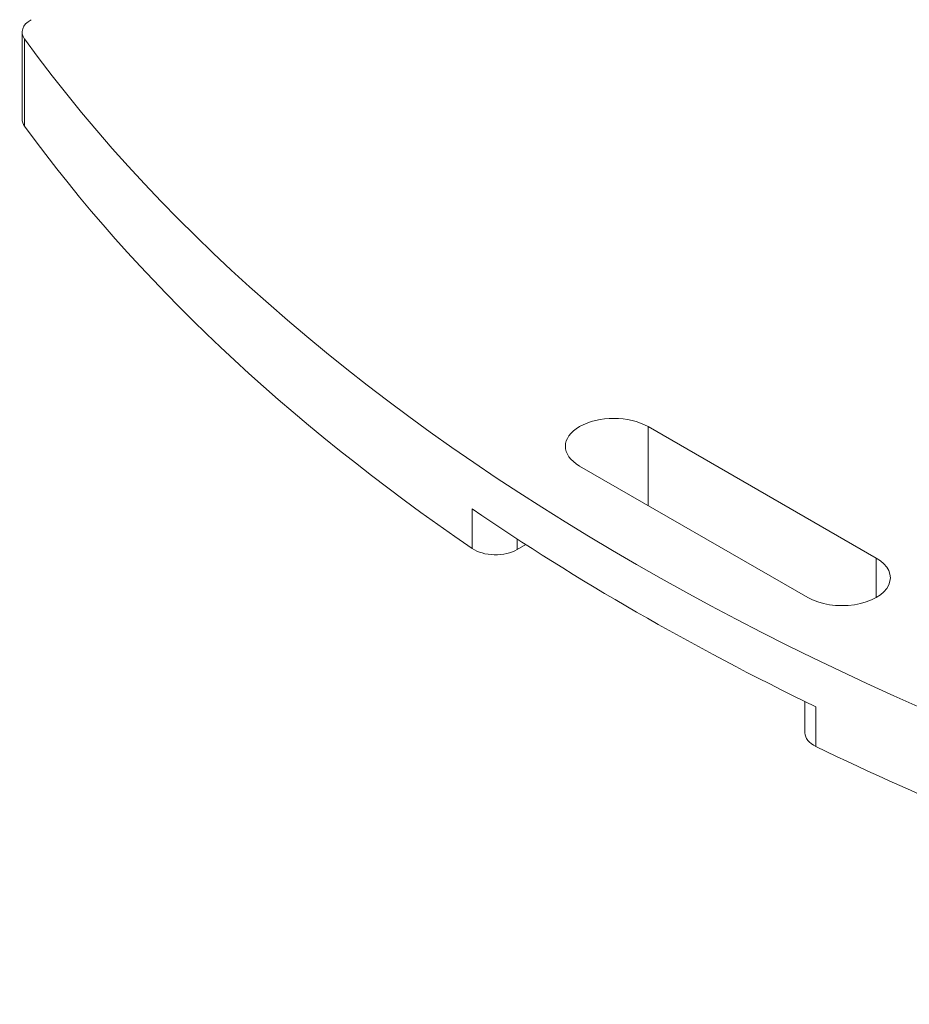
# Model space of a CAD drawing. Header units: millimetres. Extents: x 3163 to 5187, y 223 to 1022.
# Tile 7 of 15: x 4335 to 4611, y 380 to 685. Entities that reach past the tile are written whole.
import ezdxf

# ---------------------------------------------------------------- set-up
doc = ezdxf.new("R2010")
doc.units = ezdxf.units.MM

msp = doc.modelspace()

# ---------------------------------------------------------------- linework, layer by layer
at = {"color": 7, "linetype": 'Continuous', "lineweight": 15, "extrusion": (-5.55112e-17, 0.817547, 0.575862)}
for p, q in [((4336.17, 654.4), (4336.17, 681.37)), ((4336.91, 652.28), (4336.91, 679.26)), ((4530.16, 559.18), (4600.87, 518.46)), ((4530.16, 534.74), (4530.16, 559.18)), ((4579.66, 506.24), (4508.95, 546.96)), ((4475.65, 533.68), (4475.65, 521.42)), ((4489.63, 521.08), (4489.63, 524.35)), ((4492.31, 522.62), (4489.63, 521.08)), ((4600.87, 506.24), (4600.87, 518.46)), ((4578.78, 474), (4578.78, 464.27)), ((4582.16, 460.09), (4582.16, 472.35))]:
    msp.add_line(p, q, dxfattribs=at)
at = {"color": 7, "linetype": 'Continuous', "lineweight": 15, "extrusion": (1.95401e-16, -1.16299e-29, -1)}
msp.add_ellipse((4345.67, 681.37), major_axis=(-9.5, 0), ratio=0.575862, start_param=-0.396434, end_param=0.785398, dxfattribs=at)
at = {"color": 7, "linetype": 'Continuous', "lineweight": 15}
for centre, major_axis, start_param, end_param in [((5149.57, 875.16), (-880.99, 0), 0.396434, 1.174378), ((4345.67, 654.4), (-9.5, 0), 0, 0.396434), ((4482.92, 524.94), (-9.5, 0), 0.699815, 2.356194), ((4588.28, 464.27), (-9.5, 0), 0, 0.870996)]:
    msp.add_ellipse(centre, major_axis=major_axis, ratio=0.575862, start_param=start_param, end_param=end_param, dxfattribs=at)
at = {"color": 7, "linetype": 'Continuous', "lineweight": 15, "extrusion": (1.6839e-16, -1.11022e-16, -1)}
msp.add_ellipse((5149.57, 848.18), major_axis=(-880.99, 0), ratio=0.575862, start_param=-0.699815, end_param=-0.396434, dxfattribs=at)
at = {"color": 7, "linetype": 'Continuous', "lineweight": 15, "extrusion": (1.76568e-16, -3.33067e-16, -1)}
for centre, start_param, end_param in [((4519.55, 553.07), -0.785398, 2.356194), ((4590.26, 512.35), 2.356194, 5.497787)]:
    msp.add_ellipse(centre, major_axis=(-15, 0), ratio=0.575862, start_param=start_param, end_param=end_param, dxfattribs=at)
at = {"color": 7, "linetype": 'Continuous', "lineweight": 15, "extrusion": (1.91413e-16, -1.14032e-29, -1)}
msp.add_ellipse((5149.57, 860.44), major_axis=(-880.99, 0), ratio=0.575862, start_param=-0.870996, end_param=-0.699815, dxfattribs=at)
at = {"color": 7, "linetype": 'Continuous', "lineweight": 15, "extrusion": (8.03909e-17, -5.55112e-17, -1)}
msp.add_ellipse((5149.57, 848.18), major_axis=(-880.99, 0), ratio=0.575862, start_param=-1.174378, end_param=-0.870996, dxfattribs=at)

doc.saveas('drawing.dxf')
